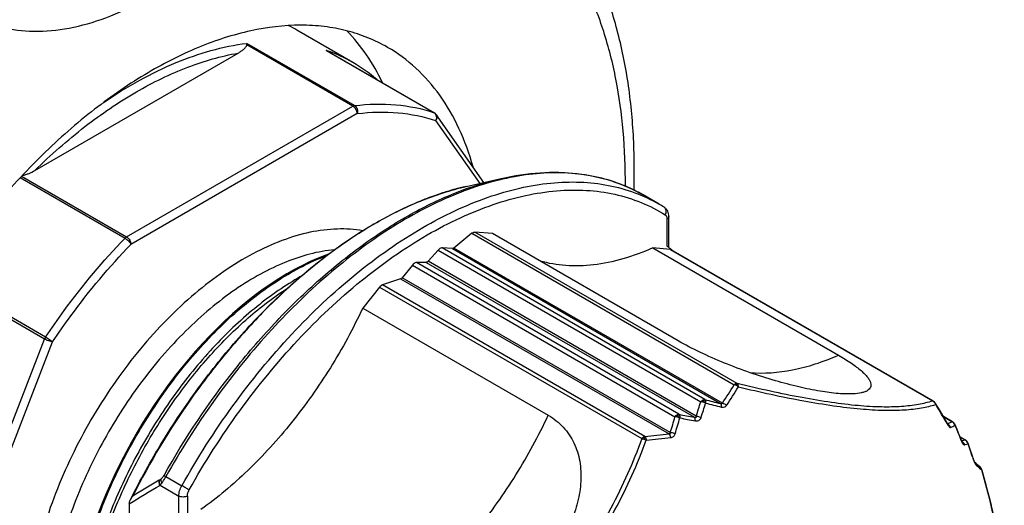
# Model space of a CAD drawing. Header units: millimetres. Extents: x 16 to 3344, y 34 to 2360.
# Tile 75 of 101: x 3224 to 3257, y 1463 to 1478. Entities that reach past the tile are written whole.
import ezdxf

# ---------------------------------------------------------------- set-up
doc = ezdxf.new("R2010")
doc.units = ezdxf.units.MM
doc.header["$LTSCALE"] = 185.02
doc.layers.add('BASE_ASM_PBL23', color=7, linetype='CONTINUOUS')
doc.layers.add('DEFAULT_VBL21', color=7, linetype='CONTINUOUS')

# ---------------------------------------------------------------- blocks, each defined once
blk = doc.blocks.new('BASE_ASM_PBL23', base_point=(3158.589, 1554.02))
at = {"layer": 'BASE_ASM_PBL23', "color": 7}
for p, q in [((3235.182, 1477.064), (3233.343, 1478.125)), ((3235.182, 1475.632), (3231.698, 1477.644)), ((3235.234, 1475.651), (3231.699, 1477.692)), ((3234.307, 1477.459), (3237.843, 1475.418)), ((3234.335, 1477.445), (3237.855, 1475.413)), ((3224.739, 1473.522), (3231.408, 1477.373)), ((3227.753, 1471.343), (3235.182, 1475.632)), ((3235.324, 1475.387), (3227.894, 1471.098)), ((3237.896, 1475.158), (3239.343, 1473.099)), ((3239.482, 1473.13), (3237.918, 1475.354)), ((3224.26, 1473.288), (3227.701, 1471.302)), ((3224.304, 1473.334), (3227.753, 1471.343)), ((3238.903, 1472.999), (3240.051, 1473.259)), ((3245.228, 1472.418), (3244.705, 1472.72)), ((3245.491, 1471.044), (3245.491, 1471.93)), ((3245.55, 1470.994), (3245.55, 1472.011)), ((3239.087, 1471.462), (3238.494, 1470.977)), ((3239.087, 1471.462), (3247.693, 1466.494)), ((3239.767, 1471.449), (3239.187, 1471.501)), ((3247.793, 1466.533), (3239.187, 1471.501)), ((3245.858, 1467.933), (3239.767, 1471.449)), ((3238.444, 1470.958), (3238.108, 1470.983)), ((3246.728, 1466.006), (3238.108, 1470.983)), ((3238.445, 1470.958), (3247.25, 1465.874)), ((3247.311, 1465.887), (3238.494, 1470.977)), ((3245.598, 1470.929), (3245.03, 1470.979)), ((3245.03, 1470.979), (3251.12, 1467.463)), ((3245.55, 1470.994), (3245.554, 1470.99)), ((3245.551, 1470.995), (3245.555, 1470.991)), ((3245.598, 1470.929), (3254.204, 1465.96)), ((3237.977, 1470.912), (3237.65, 1470.542)), ((3237.977, 1470.912), (3246.598, 1465.935)), ((3237.131, 1470.419), (3236.794, 1470.005)), ((3237.131, 1470.419), (3245.752, 1465.442)), ((3237.589, 1470.507), (3237.262, 1470.499)), ((3245.882, 1465.522), (3237.262, 1470.499)), ((3237.589, 1470.507), (3246.389, 1465.426)), ((3246.45, 1465.461), (3237.65, 1470.542)), ((3236.745, 1469.967), (3236.152, 1469.768)), ((3236.745, 1469.967), (3245.562, 1464.877)), ((3245.599, 1464.921), (3236.794, 1470.005)), ((3236.052, 1469.692), (3235.502, 1469.008)), ((3236.052, 1469.692), (3244.659, 1464.723)), ((3244.758, 1464.799), (3236.152, 1469.768)), ((3225.058, 1467.991), (3223.057, 1469.146)), ((3225.092, 1468.057), (3223.093, 1469.211)), ((3235.502, 1469.008), (3241.593, 1465.491)), ((3221.343, 1458.416), (3225.058, 1467.991)), ((3221.607, 1458.324), (3225.322, 1467.898)), ((3246.659, 1465.986), (3246.664, 1465.989)), ((3254.305, 1465.881), (3254.298, 1465.892)), ((3245.816, 1465.5), (3245.821, 1465.503)), ((3254.572, 1465.434), (3254.836, 1465.281)), ((3254.697, 1465.195), (3254.714, 1465.164)), ((3254.719, 1465.183), (3254.707, 1465.201)), ((3255.283, 1464.676), (3255.115, 1464.774)), ((3244.744, 1464.745), (3244.734, 1464.705)), ((3255.117, 1464.769), (3255.263, 1464.684)), ((3255.151, 1464.666), (3255.157, 1464.651)), ((3255.558, 1464.014), (3255.561, 1464.003)), ((3255.629, 1463.916), (3255.586, 1463.952)), ((3229.04, 1463.481), (3229.563, 1463.179)), ((3255.792, 1463.765), (3255.794, 1463.764)), ((3255.823, 1463.702), (3255.822, 1463.703)), ((3228.832, 1463.362), (3228.823, 1463.357)), ((3228.846, 1463.187), (3228.855, 1463.192)), ((3228.855, 1463.192), (3229.465, 1462.84)), ((3229.465, 1461.754), (3229.465, 1462.84)), ((3229.747, 1462.84), (3229.747, 1461.954)), ((3227.838, 1462.552), (3227.838, 1462.239))]:
    blk.add_line(p, q, dxfattribs=at)
for points in [[(3254.262, 1465.931), (3254.261, 1465.932), (3254.258, 1465.934), (3254.256, 1465.936), (3254.253, 1465.938), (3254.25, 1465.94), (3254.248, 1465.942), (3254.245, 1465.944), (3254.241, 1465.946), (3254.238, 1465.948), (3254.235, 1465.95), (3245.627, 1470.919)], [(3234.382, 1470.775), (3234.291, 1470.743), (3234.037, 1470.643), (3233.781, 1470.531), (3233.524, 1470.408), (3233.266, 1470.273), (3233.009, 1470.128), (3232.752, 1469.971), (3232.495, 1469.804), (3232.239, 1469.627), (3231.983, 1469.438), (3231.729, 1469.24), (3231.477, 1469.032), (3231.226, 1468.814), (3230.978, 1468.587), (3230.732, 1468.351), (3230.489, 1468.106), (3230.249, 1467.853), (3230.012, 1467.591), (3229.78, 1467.322), (3229.552, 1467.046), (3229.328, 1466.762), (3229.109, 1466.472), (3228.895, 1466.175), (3228.687, 1465.872), (3228.484, 1465.564), (3228.287, 1465.251), (3228.097, 1464.934), (3227.912, 1464.612), (3227.735, 1464.285), (3227.564, 1463.955), (3227.4, 1463.622), (3227.243, 1463.287), (3227.095, 1462.949), (3226.953, 1462.609), (3226.82, 1462.268)], [(3254.298, 1465.892), (3254.297, 1465.893), (3254.291, 1465.901), (3254.285, 1465.908), (3254.279, 1465.915), (3254.272, 1465.921), (3254.266, 1465.927), (3254.262, 1465.931)], [(3254.707, 1465.201), (3254.59, 1465.403), (3254.453, 1465.635), (3254.305, 1465.881)], [(3254.916, 1465.229), (3254.913, 1465.232), (3254.911, 1465.235), (3254.908, 1465.238), (3254.905, 1465.241), (3254.902, 1465.244), (3254.898, 1465.247), (3254.895, 1465.251), (3254.891, 1465.254), (3254.886, 1465.258), (3254.881, 1465.261), (3254.876, 1465.265), (3254.871, 1465.268), (3254.865, 1465.272), (3254.565, 1465.445)], [(3254.949, 1465.176), (3254.948, 1465.178), (3254.946, 1465.182), (3254.945, 1465.186), (3254.943, 1465.19), (3254.941, 1465.193), (3254.939, 1465.196), (3254.937, 1465.2), (3254.935, 1465.203), (3254.933, 1465.206), (3254.931, 1465.209), (3254.929, 1465.212), (3254.927, 1465.215), (3254.926, 1465.217), (3254.924, 1465.22), (3254.922, 1465.222), (3254.92, 1465.224), (3254.918, 1465.226), (3254.917, 1465.228), (3254.916, 1465.229)], [(3255.161, 1464.66), (3255.083, 1464.851), (3255.011, 1465.027), (3254.949, 1465.176)], [(3255.186, 1464.608), (3255.186, 1464.608), (3255.185, 1464.61), (3255.183, 1464.612), (3255.181, 1464.616), (3255.179, 1464.62), (3255.177, 1464.625), (3255.174, 1464.63), (3255.171, 1464.637), (3255.167, 1464.644), (3255.164, 1464.652), (3255.161, 1464.66)], [(3255.339, 1464.629), (3255.337, 1464.63), (3255.331, 1464.637), (3255.325, 1464.644), (3255.318, 1464.651), (3255.311, 1464.657), (3255.304, 1464.663), (3255.296, 1464.669), (3255.287, 1464.674), (3255.283, 1464.676)], [(3255.372, 1464.569), (3255.371, 1464.572), (3255.369, 1464.578), (3255.366, 1464.584), (3255.364, 1464.59), (3255.361, 1464.595), (3255.358, 1464.601), (3255.355, 1464.606), (3255.352, 1464.611), (3255.349, 1464.615), (3255.346, 1464.62), (3255.342, 1464.624), (3255.339, 1464.628), (3255.339, 1464.629)], [(3255.565, 1464.004), (3255.507, 1464.179), (3255.441, 1464.37), (3255.372, 1464.569)], [(3255.591, 1463.942), (3255.59, 1463.943), (3255.59, 1463.944), (3255.588, 1463.947), (3255.586, 1463.951), (3255.584, 1463.955), (3255.582, 1463.961), (3255.579, 1463.968), (3255.576, 1463.976), (3255.572, 1463.985), (3255.569, 1463.994), (3255.565, 1464.004)], [(3255.763, 1463.798), (3255.696, 1463.857), (3255.629, 1463.916)], [(3255.794, 1463.764), (3255.793, 1463.765), (3255.79, 1463.769), (3255.787, 1463.773), (3255.784, 1463.777), (3255.78, 1463.781), (3255.776, 1463.785), (3255.772, 1463.79), (3255.768, 1463.794), (3255.764, 1463.798)], [(3255.823, 1463.703), (3255.821, 1463.71), (3255.818, 1463.718), (3255.815, 1463.726), (3255.811, 1463.733), (3255.808, 1463.74), (3255.804, 1463.747), (3255.801, 1463.753), (3255.797, 1463.759), (3255.794, 1463.764)], [(3256.563, 1459.803), (3256.555, 1459.905), (3256.522, 1460.268), (3256.479, 1460.642), (3256.425, 1461.028), (3256.359, 1461.427), (3256.28, 1461.842), (3256.188, 1462.276), (3256.082, 1462.73), (3255.96, 1463.207), (3255.823, 1463.702)]]:
    blk.add_lwpolyline(points, dxfattribs=at)
for centre, radius, start, end in [((3230.923, 1473.932), 4.842, 60.0025, 63.822), ((3232.695, 1472.709), 5.017, 70.8941, 71.2544), ((3234.142, 1477.11), 0.386, 60.007, 64.7175), ((3232.734, 1472.817), 4.902, 60.044, 70.9165), ((3232.679, 1472.729), 5.005, 49.0215, 59.9905), ((3237.821, 1475.354), 0.0677, 60.0502, 71.2773), ((3241.017, 1463.851), 9.39, 106.3048, 107.5881), ((3240.94, 1464.113), 9.117, 105.3922, 106.3029), ((3240.874, 1464.352), 8.869, 104.2026, 105.3934), ((3240.797, 1464.66), 8.551, 102.7969, 104.2058), ((3242.083, 1468.163), 5.258, 67.3559, 67.8785), ((3242.095, 1468.19), 5.228, 64.9858, 67.3574), ((3242.108, 1468.218), 5.198, 63.8866, 64.9842), ((3242.115, 1468.233), 5.181, 61.9785, 63.8868), ((3241.483, 1462.535), 10.786, 111.8321, 111.9709), ((3241.368, 1462.827), 10.472, 110.1713, 111.8419), ((3241.275, 1463.081), 10.202, 109.7315, 110.1684), ((3241.175, 1463.361), 9.905, 108.2854, 109.7384), ((3241.094, 1463.607), 9.645, 107.5855, 108.2841), ((3242.121, 1468.244), 5.169, 60.0008, 61.978), ((3242.576, 1467.826), 5.303, 57.8623, 60.0002), ((3245.326, 1472.203), 0.134, 53.2036, 57.86), ((3242.376, 1467.18), 4.963, 50.233, 51.1204), ((3242.355, 1467.155), 4.996, 49.0025, 50.1666), ((3242.338, 1467.136), 5.021, 48.6276, 49.0031), ((3225.376, 1467.867), 0.342, 146.1655, 158.7168), ((3236.948, 1472.849), 12.484, 326.1067, 329.3983), ((3236.993, 1472.91), 12.633, 325.8246, 329.1011), ((3247.048, 1466.8), 0.792, 335.1172, 337.5208), ((3227.962, 1471.49), 19.446, 341.9395, 343.4016), ((3227.945, 1471.609), 19.664, 341.6394, 343.0932), ((3263.933, 1533.154), 69.317, 255.62866, 256.07326), ((3264.135, 1535.151), 71.407, 255.916, 256.35004), ((3254.199, 1465.824), 0.12, 35.5754, 36.6352), ((3254.19, 1465.817), 0.131, 34.6617, 35.5749), ((3227.884, 1449.694), 30.971, 30.0321, 31.4296), ((3226.327, 1470.842), 20.161, 342.9207, 344.4621), ((3257.392, 1525.021), 60.602, 259.05129, 259.53888), ((3226.635, 1470.865), 20.036, 342.6159, 344.1761), ((3257.468, 1526.837), 62.512, 259.34747, 259.82287), ((3253.827, 1467.182), 2.152, 293.9038, 297.9612), ((3254.607, 1465.027), 0.2, 54.2612, 59.4508), ((3253.937, 1467.155), 2.237, 292.6195, 296.8617), ((3220.147, 1450.535), 37.749, 21.9832, 22.7929), ((3242.573, 1491.375), 26.666, 274.7, 276.4347), ((3242.362, 1492.669), 28.098, 274.9966, 276.6554), ((3254.698, 1466.189), 1.608, 286.8884, 290.5957), ((3255.057, 1464.464), 0.2, 48.4949, 53.0428), ((3255.056, 1464.462), 0.202, 48.0715, 48.501), ((3222.852, 1453.08), 34.485, 18.4847, 19.4383), ((3256.27, 1464.225), 0.742, 201.3833, 202.6238), ((3255.449, 1463.83), 0.182, 37.8927, 39.5957), ((3255.638, 1463.658), 0.188, 34.8748, 48.1144), ((3255.638, 1463.658), 0.188, 34.2275, 34.8649), ((3255.637, 1463.657), 0.189, 30.1586, 34.225), ((3255.634, 1463.656), 0.193, 15.9269, 30.102), ((3255.631, 1463.655), 0.195, 11.3318, 15.9258), ((3228.303, 1462.553), 0.465, 176.1423, 180.0316)]:
    blk.add_arc(centre, radius, start, end, dxfattribs=at)
for points, knots in [([(3222.568, 1478.65), (3222.864, 1478.479), (3223.516, 1478.208), (3224.593, 1478.05), (3225.749, 1478.135), (3226.959, 1478.457), (3228.199, 1479.005), (3229.444, 1479.766), (3230.669, 1480.726), (3231.849, 1481.862), (3232.959, 1483.152), (3233.975, 1484.567), (3234.876, 1486.078), (3235.642, 1487.652), (3236.257, 1489.255), (3236.709, 1490.854), (3236.986, 1492.415), (3237.054, 1493.443), (3237.054, 1493.941)], [0, 0, 0, 0, 0.042814, 0.087396, 0.135179, 0.187088, 0.243535, 0.304492, 0.36959, 0.438199, 0.509497, 0.582533, 0.656276, 0.729665, 0.801653, 0.871257, 0.937606, 1, 1, 1, 1]), ([(3244.408, 1472.88), (3244.427, 1473.522), (3244.41, 1474.779), (3244.211, 1476.609), (3243.836, 1478.322), (3243.286, 1479.901), (3242.56, 1481.328), (3241.662, 1482.585), (3240.598, 1483.65), (3239.786, 1484.221), (3239.361, 1484.466)], [0, 0, 0, 0, 0.145375, 0.283898, 0.415683, 0.541169, 0.661136, 0.776675, 0.889128, 1, 1, 1, 1]), ([(3244.124, 1473.009), (3244.128, 1473.612), (3244.083, 1474.788), (3243.85, 1476.488), (3243.454, 1478.059), (3242.898, 1479.485), (3242.188, 1480.749), (3241.328, 1481.838), (3240.328, 1482.737), (3239.574, 1483.203), (3239.184, 1483.398)], [0, 0, 0, 0, 0.149508, 0.290875, 0.424152, 0.549772, 0.668612, 0.782015, 0.891767, 1, 1, 1, 1]), ([(3236.318, 1477.562), (3236.11, 1477.682), (3235.673, 1477.895), (3234.973, 1478.123), (3234.232, 1478.26), (3233.175, 1478.319), (3231.764, 1478.147), (3230.037, 1477.583), (3228.278, 1476.677), (3226.53, 1475.452), (3224.835, 1473.94), (3223.788, 1472.787), (3223.282, 1472.172)], [0, 0, 0, 0, 0.04748, 0.095567, 0.144829, 0.195769, 0.304076, 0.422818, 0.55268, 0.693182, 0.842957, 1, 1, 1, 1]), ([(3236.155, 1476.396), (3236.002, 1476.716), (3235.658, 1477.321), (3235.219, 1477.861), (3234.983, 1478.103)], [0, 0, 0, 0, 0.512111, 1, 1, 1, 1]), ([(3226.982, 1475.746), (3227.37, 1476.012), (3228.148, 1476.494), (3229.69, 1477.243), (3230.904, 1477.596), (3231.699, 1477.692)], [0, 0, 0, 0, 0.274354, 0.532746, 1, 1, 1, 1]), ([(3231.408, 1477.373), (3231.441, 1477.391), (3231.503, 1477.43), (3231.588, 1477.493), (3231.65, 1477.551), (3231.686, 1477.602), (3231.697, 1477.63), (3231.698, 1477.644)], [0, 0, 0, 0, 0.276536, 0.539896, 0.784778, 0.897127, 1, 1, 1, 1]), ([(3231.698, 1477.644), (3231.699, 1477.649), (3231.7, 1477.665), (3231.7, 1477.681), (3231.699, 1477.692)], [0, 0, 0, 0, 0.297088, 1, 1, 1, 1]), ([(3239.123, 1473.643), (3239.001, 1474.075), (3238.706, 1474.893), (3238.076, 1475.995), (3237.283, 1476.903), (3236.65, 1477.37), (3236.318, 1477.562)], [0, 0, 0, 0, 0.272312, 0.526436, 0.766904, 1, 1, 1, 1]), ([(3224.739, 1473.522), (3225.258, 1474.032), (3226.318, 1474.965), (3228.002, 1476.114), (3229.692, 1476.94), (3230.848, 1477.275), (3231.408, 1477.373)], [0, 0, 0, 0, 0.27972, 0.541048, 0.781365, 1, 1, 1, 1]), ([(3235.182, 1475.632), (3235.187, 1475.635), (3235.203, 1475.644), (3235.221, 1475.649), (3235.234, 1475.651)], [0, 0, 0, 0, 0.270607, 1, 1, 1, 1]), ([(3235.324, 1475.387), (3235.324, 1475.411), (3235.315, 1475.46), (3235.285, 1475.528), (3235.24, 1475.589), (3235.202, 1475.621), (3235.182, 1475.632)], [0, 0, 0, 0, 0.237219, 0.500001, 0.762782, 1, 1, 1, 1]), ([(3235.234, 1475.651), (3235.684, 1475.706), (3236.569, 1475.73), (3237.44, 1475.555), (3237.843, 1475.418)], [0, 0, 0, 0, 0.516074, 1, 1, 1, 1]), ([(3235.234, 1475.651), (3235.275, 1475.628), (3235.335, 1475.54), (3235.338, 1475.436), (3235.324, 1475.387)], [0, 0, 0, 0, 0.477864, 1, 1, 1, 1]), ([(3235.324, 1475.387), (3235.768, 1475.441), (3236.641, 1475.466), (3237.499, 1475.292), (3237.896, 1475.158)], [0, 0, 0, 0, 0.516073, 1, 1, 1, 1]), ([(3237.843, 1475.418), (3237.861, 1475.407), (3237.895, 1475.374), (3237.921, 1475.307), (3237.923, 1475.231), (3237.908, 1475.181), (3237.896, 1475.158)], [0, 0, 0, 0, 0.225464, 0.469047, 0.730505, 1, 1, 1, 1]), ([(3237.918, 1475.354), (3237.928, 1475.341), (3237.941, 1475.31), (3237.944, 1475.239), (3237.919, 1475.187), (3237.896, 1475.158)], [0, 0, 0, 0, 0.229447, 0.470465, 1, 1, 1, 1]), ([(3224.329, 1473.36), (3224.368, 1473.367), (3224.443, 1473.386), (3224.581, 1473.438), (3224.678, 1473.487), (3224.739, 1473.522)], [0, 0, 0, 0, 0.267462, 0.521443, 1, 1, 1, 1]), ([(3228.979, 1463.517), (3229.668, 1464.746), (3230.838, 1466.497), (3232.641, 1468.583), (3234.061, 1469.96), (3235.535, 1471.14), (3237.034, 1472.1), (3238.532, 1472.821), (3239.552, 1473.146), (3240.051, 1473.259)], [0, 0, 0, 0, 0.279344, 0.415184, 0.54624, 0.671134, 0.788776, 0.898462, 1, 1, 1, 1]), ([(3244.063, 1473.034), (3243.798, 1473.142), (3243.24, 1473.317), (3242.357, 1473.449), (3241.428, 1473.454), (3240.102, 1473.286), (3238.368, 1472.738), (3236.305, 1471.629), (3234.269, 1470.093), (3232.329, 1468.181), (3230.551, 1465.962), (3229.516, 1464.33), (3229.04, 1463.481)], [0, 0, 0, 0, 0.044864, 0.091108, 0.139347, 0.190059, 0.299921, 0.421921, 0.555318, 0.698115, 0.847464, 1, 1, 1, 1]), ([(3240.051, 1473.259), (3240.47, 1473.355), (3241.299, 1473.482), (3242.527, 1473.461), (3243.676, 1473.219), (3244.379, 1472.908), (3244.705, 1472.72)], [0, 0, 0, 0, 0.269271, 0.52269, 0.764447, 1, 1, 1, 1]), ([(3227.882, 1462.725), (3228.201, 1463.368), (3228.895, 1464.625), (3230.083, 1466.402), (3231.399, 1468.039), (3232.813, 1469.5), (3234.295, 1470.755), (3235.816, 1471.776), (3237.345, 1472.541), (3238.39, 1472.882), (3238.903, 1472.999)], [0, 0, 0, 0, 0.138944, 0.277341, 0.413213, 0.544701, 0.670172, 0.78833, 0.898345, 1, 1, 1, 1]), ([(3229.806, 1463.044), (3230.308, 1463.938), (3231.402, 1465.649), (3233.292, 1467.956), (3235.354, 1469.907), (3237.193, 1471.203), (3238.681, 1471.98), (3239.76, 1472.416), (3240.819, 1472.716), (3241.847, 1472.876), (3242.834, 1472.894), (3243.77, 1472.768), (3244.644, 1472.498), (3245.181, 1472.223), (3245.432, 1472.065)], [0, 0, 0, 0, 0.155288, 0.306858, 0.450857, 0.584128, 0.646115, 0.704795, 0.760189, 0.812472, 0.861987, 0.909257, 0.954983, 1, 1, 1, 1]), ([(3237.478, 1471.651), (3238.158, 1472.043), (3239.203, 1472.541), (3240.635, 1472.958), (3241.652, 1473.129), (3242.63, 1473.163), (3243.561, 1473.059), (3244.434, 1472.818), (3244.974, 1472.565), (3245.228, 1472.418)], [0, 0, 0, 0, 0.28927, 0.422536, 0.548496, 0.667893, 0.781867, 0.891952, 1, 1, 1, 1]), ([(3237.448, 1472.538), (3236.994, 1472.355), (3236.08, 1471.912), (3234.754, 1471.073), (3233.449, 1470.049), (3232.184, 1468.859), (3230.981, 1467.521), (3229.479, 1465.56), (3228.514, 1463.952), (3227.952, 1462.835)], [0, 0, 0, 0, 0.106117, 0.219451, 0.339419, 0.465119, 0.595414, 0.728989, 1, 1, 1, 1]), ([(3245.55, 1472.011), (3245.55, 1472.071), (3245.533, 1472.161), (3245.468, 1472.261), (3245.422, 1472.301), (3245.397, 1472.316)], [0, 0, 0, 0, 0.500157, 0.749682, 1, 1, 1, 1]), ([(3245.432, 1472.065), (3245.445, 1472.086), (3245.463, 1472.131), (3245.468, 1472.201), (3245.45, 1472.265), (3245.422, 1472.298), (3245.406, 1472.31)], [0, 0, 0, 0, 0.271763, 0.531386, 0.773042, 1, 1, 1, 1]), ([(3245.432, 1472.065), (3245.452, 1472.053), (3245.485, 1472.01), (3245.491, 1471.958), (3245.491, 1471.93)], [0, 0, 0, 0, 0.449957, 1, 1, 1, 1]), ([(3245.55, 1472.011), (3245.55, 1471.996), (3245.536, 1471.961), (3245.508, 1471.939), (3245.491, 1471.93)], [0, 0, 0, 0, 0.449248, 1, 1, 1, 1]), ([(3235.505, 1471.544), (3235.23, 1471.592), (3234.648, 1471.628), (3233.75, 1471.513), (3232.818, 1471.234), (3231.866, 1470.798), (3230.911, 1470.212), (3229.969, 1469.488), (3229.057, 1468.638), (3227.888, 1467.343), (3226.607, 1465.516), (3225.615, 1463.513), (3225.03, 1461.856), (3224.712, 1460.633), (3224.516, 1459.442), (3224.468, 1458.657), (3224.467, 1458.276)], [0, 0, 0, 0, 0.044303, 0.091758, 0.142991, 0.198258, 0.257504, 0.320427, 0.386533, 0.455182, 0.596952, 0.739261, 0.808565, 0.875552, 0.939546, 1, 1, 1, 1]), ([(3229.563, 1463.179), (3230.071, 1464.085), (3231.179, 1465.818), (3233.094, 1468.156), (3235.183, 1470.132), (3236.706, 1471.205), (3237.478, 1471.651)], [0, 0, 0, 0, 0.265845, 0.525326, 0.771848, 1, 1, 1, 1]), ([(3225.092, 1468.057), (3225.289, 1468.351), (3226.086, 1469.488), (3226.981, 1470.558), (3227.701, 1471.302)], [0, 0, 0, 0, 0.25451, 1, 1, 1, 1]), ([(3227.701, 1471.302), (3227.705, 1471.306), (3227.721, 1471.321), (3227.739, 1471.335), (3227.753, 1471.343)], [0, 0, 0, 0, 0.263592, 1, 1, 1, 1]), ([(3227.701, 1471.302), (3227.721, 1471.29), (3227.762, 1471.261), (3227.816, 1471.21), (3227.862, 1471.156), (3227.886, 1471.117), (3227.894, 1471.098)], [0, 0, 0, 0, 0.249189, 0.523226, 0.784996, 1, 1, 1, 1]), ([(3227.753, 1471.343), (3227.773, 1471.331), (3227.811, 1471.299), (3227.855, 1471.239), (3227.885, 1471.17), (3227.894, 1471.121), (3227.894, 1471.098)], [0, 0, 0, 0, 0.237182, 0.499953, 0.76276, 1, 1, 1, 1]), ([(3239.087, 1471.462), (3239.095, 1471.469), (3239.124, 1471.49), (3239.161, 1471.504), (3239.187, 1471.501)], [0, 0, 0, 0, 0.289725, 1, 1, 1, 1]), ([(3234.579, 1470.923), (3234.031, 1470.871), (3233.19, 1470.639), (3232.123, 1470.128), (3231.292, 1469.612), (3230.471, 1468.985), (3229.39, 1467.999), (3228.146, 1466.551), (3226.899, 1464.591), (3225.943, 1462.492), (3225.335, 1460.375), (3225.176, 1458.955), (3225.174, 1458.276)], [0, 0, 0, 0, 0.097947, 0.152393, 0.210375, 0.271637, 0.335777, 0.470465, 0.60961, 0.747696, 0.87934, 1, 1, 1, 1]), ([(3225.322, 1467.898), (3225.516, 1468.188), (3226.302, 1469.309), (3227.184, 1470.364), (3227.894, 1471.098)], [0, 0, 0, 0, 0.25451, 1, 1, 1, 1]), ([(3238.038, 1470.964), (3238.033, 1470.96), (3238.01, 1470.946), (3237.991, 1470.928), (3237.977, 1470.912)], [0, 0, 0, 0, 0.23418, 1, 1, 1, 1]), ([(3238.108, 1470.983), (3238.102, 1470.983), (3238.078, 1470.982), (3238.055, 1470.973), (3238.038, 1470.964)], [0, 0, 0, 0, 0.224918, 1, 1, 1, 1]), ([(3238.48, 1470.967), (3238.477, 1470.965), (3238.466, 1470.96), (3238.453, 1470.957), (3238.444, 1470.958)], [0, 0, 0, 0, 0.279886, 1, 1, 1, 1]), ([(3245.03, 1470.979), (3244.708, 1470.838), (3244.069, 1470.602), (3243.104, 1470.402), (3242.184, 1470.373), (3241.597, 1470.472), (3241.322, 1470.551)], [0, 0, 0, 0, 0.277472, 0.534809, 0.77427, 1, 1, 1, 1]), ([(3245.627, 1470.919), (3245.621, 1470.923), (3245.611, 1470.927), (3245.601, 1470.928), (3245.598, 1470.929)], [0, 0, 0, 0, 0.742249, 1, 1, 1, 1]), ([(3225.897, 1457.294), (3225.889, 1457.953), (3226.005, 1459.325), (3226.504, 1461.386), (3227.312, 1463.45), (3228.389, 1465.425), (3229.683, 1467.218), (3231.133, 1468.75), (3232.67, 1469.949), (3233.774, 1470.526), (3234.321, 1470.73)], [0, 0, 0, 0, 0.118647, 0.246351, 0.380656, 0.516499, 0.650385, 0.777652, 0.894932, 1, 1, 1, 1]), ([(3237.2, 1470.48), (3237.194, 1470.476), (3237.168, 1470.459), (3237.146, 1470.437), (3237.131, 1470.419)], [0, 0, 0, 0, 0.232721, 1, 1, 1, 1]), ([(3237.262, 1470.499), (3237.257, 1470.499), (3237.235, 1470.497), (3237.215, 1470.488), (3237.2, 1470.48)], [0, 0, 0, 0, 0.227615, 1, 1, 1, 1]), ([(3237.619, 1470.516), (3237.617, 1470.515), (3237.607, 1470.51), (3237.597, 1470.507), (3237.589, 1470.507)], [0, 0, 0, 0, 0.275048, 1, 1, 1, 1]), ([(3237.65, 1470.542), (3237.648, 1470.539), (3237.638, 1470.53), (3237.628, 1470.521), (3237.619, 1470.516)], [0, 0, 0, 0, 0.265097, 1, 1, 1, 1]), ([(3233.464, 1470.038), (3232.962, 1469.755), (3231.969, 1469.065), (3230.604, 1467.783), (3229.344, 1466.254), (3228.238, 1464.536), (3227.331, 1462.695), (3226.659, 1460.801), (3226.251, 1458.927), (3226.162, 1457.685), (3226.173, 1457.087)], [0, 0, 0, 0, 0.111867, 0.233267, 0.362361, 0.495217, 0.628843, 0.759697, 0.884035, 1, 1, 1, 1]), ([(3236.745, 1469.967), (3236.749, 1469.969), (3236.768, 1469.978), (3236.784, 1469.992), (3236.794, 1470.005)], [0, 0, 0, 0, 0.221956, 1, 1, 1, 1]), ([(3226.279, 1457.634), (3226.299, 1458.191), (3226.429, 1459.337), (3226.849, 1461.057), (3227.488, 1462.785), (3228.322, 1464.465), (3229.324, 1466.041), (3230.46, 1467.464), (3231.69, 1468.687), (3232.584, 1469.37), (3233.038, 1469.663)], [0, 0, 0, 0, 0.117226, 0.241931, 0.371796, 0.504078, 0.635838, 0.764148, 0.886298, 1, 1, 1, 1]), ([(3236.123, 1469.754), (3236.117, 1469.751), (3236.09, 1469.733), (3236.067, 1469.711), (3236.052, 1469.692)], [0, 0, 0, 0, 0.23252, 1, 1, 1, 1]), ([(3236.152, 1469.768), (3236.15, 1469.767), (3236.14, 1469.763), (3236.13, 1469.758), (3236.123, 1469.754)], [0, 0, 0, 0, 0.239598, 1, 1, 1, 1]), ([(3235.502, 1469.008), (3235.188, 1468.336), (3234.48, 1467.034), (3233.215, 1465.243), (3231.792, 1463.675), (3230.734, 1462.785), (3230.191, 1462.4)], [0, 0, 0, 0, 0.259848, 0.517676, 0.766465, 1, 1, 1, 1]), ([(3225.092, 1468.057), (3225.136, 1468.032), (3225.198, 1467.992), (3225.273, 1467.937), (3225.308, 1467.911), (3225.322, 1467.898)], [0, 0, 0, 0, 0.534376, 0.795823, 1, 1, 1, 1]), ([(3225.322, 1467.898), (3225.302, 1467.9), (3225.259, 1467.909), (3225.17, 1467.936), (3225.101, 1467.966), (3225.058, 1467.991)], [0, 0, 0, 0, 0.208414, 0.470072, 1, 1, 1, 1]), ([(3251.603, 1466.192), (3251.528, 1466.188), (3251.366, 1466.187), (3251.003, 1466.207), (3250.483, 1466.278), (3249.792, 1466.42), (3249.025, 1466.623), (3248.208, 1466.884), (3247.379, 1467.195), (3246.589, 1467.542), (3246.089, 1467.799), (3245.858, 1467.933)], [0, 0, 0, 0, 0.037472, 0.080088, 0.179793, 0.297072, 0.429344, 0.572858, 0.721786, 0.867661, 1, 1, 1, 1]), ([(3248.205, 1466.891), (3248.674, 1466.852), (3249.411, 1466.909), (3250.378, 1467.164), (3250.872, 1467.354), (3251.12, 1467.463)], [0, 0, 0, 0, 0.471293, 0.72805, 1, 1, 1, 1]), ([(3251.12, 1467.463), (3251.264, 1467.38), (3251.466, 1467.256), (3251.71, 1467.08), (3251.857, 1466.961), (3251.977, 1466.849), (3252.07, 1466.745), (3252.136, 1466.648), (3252.176, 1466.559), (3252.188, 1466.477), (3252.172, 1466.404), (3252.129, 1466.342), (3252.063, 1466.292), (3251.976, 1466.252), (3251.822, 1466.21), (3251.694, 1466.196), (3251.603, 1466.192)], [0, 0, 0, 0, 0.226602, 0.324274, 0.41066, 0.485527, 0.54902, 0.601756, 0.644995, 0.680949, 0.713074, 0.745624, 0.782265, 0.825246, 0.875658, 1, 1, 1, 1]), ([(3247.745, 1466.524), (3247.74, 1466.523), (3247.722, 1466.515), (3247.705, 1466.503), (3247.693, 1466.494)], [0, 0, 0, 0, 0.233696, 1, 1, 1, 1]), ([(3247.767, 1466.467), (3247.761, 1466.47), (3247.737, 1466.481), (3247.712, 1466.489), (3247.693, 1466.494)], [0, 0, 0, 0, 0.256999, 1, 1, 1, 1]), ([(3247.745, 1466.524), (3247.749, 1466.526), (3247.764, 1466.531), (3247.781, 1466.534), (3247.793, 1466.533)], [0, 0, 0, 0, 0.270907, 1, 1, 1, 1]), ([(3247.745, 1466.524), (3247.748, 1466.523), (3247.76, 1466.515), (3247.772, 1466.505), (3247.78, 1466.498)], [0, 0, 0, 0, 0.240551, 1, 1, 1, 1]), ([(3247.833, 1466.423), (3247.828, 1466.427), (3247.807, 1466.444), (3247.785, 1466.458), (3247.767, 1466.467)], [0, 0, 0, 0, 0.246991, 1, 1, 1, 1]), ([(3247.78, 1466.498), (3247.784, 1466.497), (3247.798, 1466.495), (3247.813, 1466.492), (3247.823, 1466.489)], [0, 0, 0, 0, 0.256451, 1, 1, 1, 1]), ([(3247.823, 1466.488), (3247.821, 1466.493), (3247.814, 1466.509), (3247.803, 1466.524), (3247.793, 1466.533)], [0, 0, 0, 0, 0.271303, 1, 1, 1, 1]), ([(3254.204, 1465.96), (3254.055, 1465.911), (3253.72, 1465.83), (3253.159, 1465.765), (3252.495, 1465.754), (3251.725, 1465.801), (3250.855, 1465.906), (3249.897, 1466.068), (3248.865, 1466.279), (3248.157, 1466.444), (3247.793, 1466.533)], [0, 0, 0, 0, 0.072589, 0.158515, 0.260171, 0.378757, 0.514053, 0.664426, 0.827274, 1, 1, 1, 1]), ([(3247.833, 1466.423), (3247.833, 1466.429), (3247.833, 1466.451), (3247.828, 1466.473), (3247.823, 1466.488)], [0, 0, 0, 0, 0.269204, 1, 1, 1, 1]), ([(3247.833, 1466.423), (3248.546, 1466.253), (3249.583, 1466.025), (3250.923, 1465.803), (3251.802, 1465.697), (3252.58, 1465.649), (3253.252, 1465.657), (3253.82, 1465.719), (3254.159, 1465.797), (3254.311, 1465.844)], [0, 0, 0, 0, 0.334839, 0.485185, 0.620615, 0.739428, 0.841324, 0.927387, 1, 1, 1, 1]), ([(3246.659, 1465.986), (3246.654, 1465.983), (3246.631, 1465.969), (3246.611, 1465.95), (3246.598, 1465.935)], [0, 0, 0, 0, 0.234154, 1, 1, 1, 1]), ([(3246.68, 1465.922), (3246.673, 1465.923), (3246.646, 1465.93), (3246.619, 1465.934), (3246.598, 1465.935)], [0, 0, 0, 0, 0.256987, 1, 1, 1, 1]), ([(3246.728, 1466.006), (3246.723, 1466.006), (3246.701, 1466.005), (3246.679, 1465.997), (3246.664, 1465.989)], [0, 0, 0, 0, 0.226627, 1, 1, 1, 1]), ([(3246.664, 1465.989), (3246.667, 1465.987), (3246.68, 1465.979), (3246.692, 1465.97), (3246.7, 1465.962)], [0, 0, 0, 0, 0.2646, 1, 1, 1, 1]), ([(3246.68, 1465.922), (3246.682, 1465.925), (3246.689, 1465.939), (3246.695, 1465.953), (3246.7, 1465.962)], [0, 0, 0, 0, 0.272473, 1, 1, 1, 1]), ([(3246.759, 1465.89), (3246.753, 1465.894), (3246.728, 1465.906), (3246.701, 1465.916), (3246.68, 1465.922)], [0, 0, 0, 0, 0.243586, 1, 1, 1, 1]), ([(3246.7, 1465.962), (3246.705, 1465.963), (3246.722, 1465.963), (3246.74, 1465.962), (3246.752, 1465.96)], [0, 0, 0, 0, 0.259729, 1, 1, 1, 1]), ([(3246.728, 1466.006), (3246.731, 1466.003), (3246.743, 1465.99), (3246.749, 1465.973), (3246.752, 1465.96)], [0, 0, 0, 0, 0.218445, 1, 1, 1, 1]), ([(3246.752, 1465.96), (3246.754, 1465.955), (3246.759, 1465.932), (3246.76, 1465.909), (3246.759, 1465.89)], [0, 0, 0, 0, 0.226881, 1, 1, 1, 1]), ([(3247.311, 1465.887), (3247.311, 1465.882), (3247.308, 1465.871), (3247.29, 1465.864), (3247.27, 1465.867), (3247.257, 1465.871), (3247.25, 1465.874)], [0, 0, 0, 0, 0.196576, 0.425844, 0.705111, 1, 1, 1, 1]), ([(3247.284, 1465.761), (3247.284, 1465.784), (3247.281, 1465.824), (3247.263, 1465.863), (3247.25, 1465.874)], [0, 0, 0, 0, 0.573991, 1, 1, 1, 1]), ([(3247.284, 1465.761), (3247.314, 1465.753), (3247.362, 1465.752), (3247.417, 1465.78), (3247.437, 1465.801), (3247.445, 1465.814)], [0, 0, 0, 0, 0.513128, 0.755783, 1, 1, 1, 1]), ([(3247.311, 1465.887), (3247.323, 1465.884), (3247.371, 1465.868), (3247.416, 1465.84), (3247.445, 1465.814)], [0, 0, 0, 0, 0.240826, 1, 1, 1, 1]), ([(3254.204, 1465.96), (3254.222, 1465.951), (3254.244, 1465.936), (3254.263, 1465.917), (3254.268, 1465.912)], [0, 0, 0, 0, 0.746162, 1, 1, 1, 1]), ([(3254.276, 1465.917), (3254.275, 1465.917), (3254.273, 1465.916), (3254.27, 1465.914), (3254.268, 1465.913)], [0, 0, 0, 0, 0.132103, 1, 1, 1, 1]), ([(3254.305, 1465.881), (3254.306, 1465.878), (3254.312, 1465.867), (3254.312, 1465.854), (3254.311, 1465.844)], [0, 0, 0, 0, 0.237708, 1, 1, 1, 1]), ([(3236.281, 1458.883), (3236.825, 1459.269), (3237.883, 1460.159), (3239.306, 1461.727), (3240.571, 1463.518), (3241.278, 1464.82), (3241.593, 1465.491)], [0, 0, 0, 0, 0.233535, 0.482324, 0.740152, 1, 1, 1, 1]), ([(3241.593, 1465.491), (3241.775, 1465.386), (3242.109, 1465.122), (3242.463, 1464.592), (3242.653, 1463.976), (3242.684, 1463.311), (3242.574, 1462.629), (3242.339, 1461.95), (3241.994, 1461.291), (3241.553, 1460.668), (3241.029, 1460.094), (3240.234, 1459.414), (3239.317, 1458.891), (3238.333, 1458.602), (3237.599, 1458.527), (3236.9, 1458.606), (3236.472, 1458.773), (3236.281, 1458.883)], [0, 0, 0, 0, 0.055139, 0.109461, 0.164754, 0.222221, 0.282319, 0.344983, 0.40988, 0.47657, 0.54457, 0.613345, 0.750246, 0.817032, 0.88132, 0.94235, 1, 1, 1, 1]), ([(3245.816, 1465.5), (3245.811, 1465.496), (3245.787, 1465.48), (3245.766, 1465.459), (3245.752, 1465.442)], [0, 0, 0, 0, 0.234271, 1, 1, 1, 1]), ([(3245.833, 1465.429), (3245.826, 1465.431), (3245.799, 1465.437), (3245.772, 1465.441), (3245.752, 1465.442)], [0, 0, 0, 0, 0.258115, 1, 1, 1, 1]), ([(3245.816, 1465.5), (3245.82, 1465.498), (3245.833, 1465.49), (3245.845, 1465.48), (3245.853, 1465.473)], [0, 0, 0, 0, 0.263637, 1, 1, 1, 1]), ([(3245.882, 1465.522), (3245.877, 1465.522), (3245.856, 1465.52), (3245.835, 1465.511), (3245.821, 1465.503)], [0, 0, 0, 0, 0.22774, 1, 1, 1, 1]), ([(3245.833, 1465.429), (3245.835, 1465.433), (3245.841, 1465.448), (3245.848, 1465.463), (3245.853, 1465.473)], [0, 0, 0, 0, 0.269838, 1, 1, 1, 1]), ([(3245.913, 1465.402), (3245.906, 1465.405), (3245.881, 1465.416), (3245.854, 1465.424), (3245.833, 1465.429)], [0, 0, 0, 0, 0.244053, 1, 1, 1, 1]), ([(3245.853, 1465.473), (3245.857, 1465.474), (3245.875, 1465.475), (3245.892, 1465.475), (3245.905, 1465.474)], [0, 0, 0, 0, 0.259262, 1, 1, 1, 1]), ([(3245.882, 1465.522), (3245.885, 1465.519), (3245.896, 1465.505), (3245.902, 1465.488), (3245.905, 1465.474)], [0, 0, 0, 0, 0.21552, 1, 1, 1, 1]), ([(3245.905, 1465.474), (3245.907, 1465.469), (3245.912, 1465.445), (3245.913, 1465.42), (3245.913, 1465.402)], [0, 0, 0, 0, 0.227818, 1, 1, 1, 1]), ([(3246.45, 1465.461), (3246.452, 1465.455), (3246.454, 1465.444), (3246.45, 1465.43), (3246.442, 1465.421), (3246.43, 1465.418), (3246.412, 1465.419), (3246.398, 1465.423), (3246.389, 1465.426)], [0, 0, 0, 0, 0.221211, 0.326823, 0.43562, 0.563915, 0.706333, 1, 1, 1, 1]), ([(3246.423, 1465.308), (3246.422, 1465.332), (3246.418, 1465.373), (3246.401, 1465.413), (3246.389, 1465.426)], [0, 0, 0, 0, 0.574875, 1, 1, 1, 1]), ([(3246.45, 1465.461), (3246.463, 1465.461), (3246.518, 1465.454), (3246.571, 1465.435), (3246.608, 1465.415)], [0, 0, 0, 0, 0.242951, 1, 1, 1, 1]), ([(3246.423, 1465.308), (3246.433, 1465.306), (3246.472, 1465.301), (3246.514, 1465.309), (3246.538, 1465.324)], [0, 0, 0, 0, 0.26253, 1, 1, 1, 1]), ([(3246.538, 1465.324), (3246.555, 1465.333), (3246.585, 1465.361), (3246.602, 1465.396), (3246.608, 1465.415)], [0, 0, 0, 0, 0.490538, 1, 1, 1, 1]), ([(3254.714, 1465.164), (3254.715, 1465.168), (3254.715, 1465.18), (3254.712, 1465.193), (3254.707, 1465.201)], [0, 0, 0, 0, 0.266861, 1, 1, 1, 1]), ([(3254.714, 1465.164), (3254.722, 1465.152), (3254.736, 1465.129), (3254.759, 1465.101), (3254.786, 1465.084), (3254.798, 1465.09)], [0, 0, 0, 0, 0.37525, 0.6689, 1, 1, 1, 1]), ([(3254.798, 1465.09), (3254.794, 1465.1), (3254.777, 1465.138), (3254.749, 1465.171), (3254.723, 1465.189)], [0, 0, 0, 0, 0.252289, 1, 1, 1, 1]), ([(3254.905, 1465.232), (3254.906, 1465.232), (3254.91, 1465.233), (3254.914, 1465.231), (3254.916, 1465.229)], [0, 0, 0, 0, 0.328257, 1, 1, 1, 1]), ([(3254.949, 1465.176), (3254.949, 1465.175), (3254.951, 1465.169), (3254.95, 1465.163), (3254.948, 1465.159)], [0, 0, 0, 0, 0.226963, 1, 1, 1, 1]), ([(3244.729, 1464.786), (3244.732, 1464.787), (3244.741, 1464.792), (3244.751, 1464.796), (3244.758, 1464.799)], [0, 0, 0, 0, 0.260969, 1, 1, 1, 1]), ([(3244.758, 1464.799), (3244.761, 1464.796), (3244.774, 1464.78), (3244.783, 1464.762), (3244.789, 1464.748)], [0, 0, 0, 0, 0.223427, 1, 1, 1, 1]), ([(3245.619, 1464.76), (3245.613, 1464.783), (3245.599, 1464.825), (3245.576, 1464.863), (3245.562, 1464.877)], [0, 0, 0, 0, 0.550496, 1, 1, 1, 1]), ([(3245.585, 1464.879), (3245.589, 1464.88), (3245.597, 1464.885), (3245.602, 1464.897), (3245.602, 1464.909), (3245.6, 1464.917), (3245.599, 1464.921)], [0, 0, 0, 0, 0.266492, 0.508599, 0.750842, 1, 1, 1, 1]), ([(3245.757, 1464.879), (3245.719, 1464.897), (3245.667, 1464.914), (3245.612, 1464.92), (3245.599, 1464.921)], [0, 0, 0, 0, 0.759184, 1, 1, 1, 1]), ([(3245.619, 1464.76), (3245.65, 1464.763), (3245.713, 1464.79), (3245.748, 1464.848), (3245.757, 1464.879)], [0, 0, 0, 0, 0.49608, 1, 1, 1, 1]), ([(3244.659, 1464.723), (3244.378, 1463.941), (3243.871, 1462.782), (3242.998, 1461.329), (3242.228, 1460.277), (3241.353, 1459.286), (3240.064, 1458.055), (3238.99, 1457.245), (3238.247, 1456.747)], [0, 0, 0, 0, 0.239267, 0.362278, 0.487372, 0.614228, 0.742345, 1, 1, 1, 1]), ([(3238.332, 1456.619), (3239.08, 1457.125), (3240.16, 1457.947), (3241.459, 1459.192), (3242.342, 1460.195), (3243.122, 1461.258), (3244.006, 1462.722), (3244.524, 1463.889), (3244.81, 1464.677)], [0, 0, 0, 0, 0.257438, 0.385656, 0.512678, 0.637932, 0.761023, 1, 1, 1, 1]), ([(3244.659, 1464.723), (3244.662, 1464.728), (3244.677, 1464.745), (3244.694, 1464.76), (3244.707, 1464.771)], [0, 0, 0, 0, 0.259465, 1, 1, 1, 1]), ([(3244.659, 1464.723), (3244.665, 1464.722), (3244.69, 1464.717), (3244.715, 1464.71), (3244.734, 1464.705)], [0, 0, 0, 0, 0.237337, 1, 1, 1, 1]), ([(3244.707, 1464.771), (3244.71, 1464.769), (3244.723, 1464.761), (3244.735, 1464.752), (3244.744, 1464.745)], [0, 0, 0, 0, 0.236857, 1, 1, 1, 1]), ([(3244.734, 1464.705), (3244.753, 1464.699), (3244.779, 1464.69), (3244.804, 1464.68), (3244.81, 1464.677)], [0, 0, 0, 0, 0.754402, 1, 1, 1, 1]), ([(3244.744, 1464.745), (3244.748, 1464.745), (3244.763, 1464.747), (3244.778, 1464.748), (3244.789, 1464.748)], [0, 0, 0, 0, 0.255759, 1, 1, 1, 1]), ([(3244.789, 1464.748), (3244.791, 1464.743), (3244.8, 1464.72), (3244.806, 1464.696), (3244.81, 1464.677)], [0, 0, 0, 0, 0.235455, 1, 1, 1, 1]), ([(3255.157, 1464.651), (3255.157, 1464.653), (3255.159, 1464.658), (3255.159, 1464.664), (3255.157, 1464.668)], [0, 0, 0, 0, 0.279236, 1, 1, 1, 1]), ([(3255.172, 1464.615), (3255.171, 1464.618), (3255.166, 1464.63), (3255.161, 1464.642), (3255.157, 1464.651)], [0, 0, 0, 0, 0.242923, 1, 1, 1, 1]), ([(3255.25, 1464.519), (3255.245, 1464.518), (3255.235, 1464.521), (3255.225, 1464.53), (3255.21, 1464.545), (3255.192, 1464.574), (3255.179, 1464.6), (3255.172, 1464.615)], [0, 0, 0, 0, 0.119576, 0.208375, 0.320729, 0.61939, 1, 1, 1, 1]), ([(3255.25, 1464.519), (3255.26, 1464.522), (3255.301, 1464.534), (3255.342, 1464.546), (3255.371, 1464.557)], [0, 0, 0, 0, 0.257936, 1, 1, 1, 1]), ([(3255.331, 1464.632), (3255.332, 1464.632), (3255.334, 1464.632), (3255.337, 1464.631), (3255.339, 1464.629)], [0, 0, 0, 0, 0.298867, 1, 1, 1, 1]), ([(3255.372, 1464.569), (3255.373, 1464.566), (3255.373, 1464.562), (3255.372, 1464.558), (3255.371, 1464.557)], [0, 0, 0, 0, 0.719659, 1, 1, 1, 1]), ([(3255.561, 1464.003), (3255.562, 1464.004), (3255.563, 1464.008), (3255.563, 1464.012), (3255.562, 1464.015)], [0, 0, 0, 0, 0.272476, 1, 1, 1, 1]), ([(3255.561, 1464.003), (3255.563, 1463.999), (3255.568, 1463.982), (3255.574, 1463.966), (3255.579, 1463.954)], [0, 0, 0, 0, 0.259276, 1, 1, 1, 1]), ([(3255.585, 1463.939), (3255.592, 1463.923), (3255.602, 1463.901), (3255.617, 1463.877), (3255.624, 1463.868), (3255.627, 1463.866)], [0, 0, 0, 0, 0.616334, 0.839804, 1, 1, 1, 1]), ([(3255.627, 1463.866), (3255.645, 1463.851), (3255.711, 1463.794), (3255.776, 1463.736), (3255.823, 1463.693)], [0, 0, 0, 0, 0.266448, 1, 1, 1, 1]), ([(3228.979, 1463.517), (3228.972, 1463.505), (3228.944, 1463.46), (3228.909, 1463.42), (3228.88, 1463.395)], [0, 0, 0, 0, 0.280019, 1, 1, 1, 1]), ([(3228.906, 1463.263), (3228.917, 1463.279), (3228.963, 1463.35), (3229.008, 1463.423), (3229.04, 1463.481)], [0, 0, 0, 0, 0.223079, 1, 1, 1, 1]), ([(3228.979, 1463.517), (3228.982, 1463.515), (3229.002, 1463.503), (3229.023, 1463.491), (3229.04, 1463.481)], [0, 0, 0, 0, 0.176123, 1, 1, 1, 1]), ([(3255.823, 1463.693), (3256.011, 1463.042), (3256.331, 1461.758), (3256.518, 1460.445), (3256.563, 1459.803)], [0, 0, 0, 0, 0.512939, 1, 1, 1, 1]), ([(3228.846, 1463.187), (3228.831, 1463.213), (3228.811, 1463.27), (3228.815, 1463.33), (3228.823, 1463.357)], [0, 0, 0, 0, 0.515368, 1, 1, 1, 1]), ([(3228.832, 1463.362), (3228.823, 1463.335), (3228.82, 1463.275), (3228.84, 1463.218), (3228.855, 1463.192)], [0, 0, 0, 0, 0.485204, 1, 1, 1, 1]), ([(3228.88, 1463.395), (3228.876, 1463.392), (3228.86, 1463.38), (3228.844, 1463.369), (3228.832, 1463.362)], [0, 0, 0, 0, 0.271014, 1, 1, 1, 1]), ([(3228.855, 1463.192), (3228.859, 1463.198), (3228.876, 1463.221), (3228.893, 1463.245), (3228.906, 1463.263)], [0, 0, 0, 0, 0.227626, 1, 1, 1, 1]), ([(3228.88, 1463.395), (3228.878, 1463.385), (3228.874, 1463.34), (3228.889, 1463.294), (3228.906, 1463.263)], [0, 0, 0, 0, 0.228805, 1, 1, 1, 1]), ([(3229.465, 1462.84), (3229.465, 1462.896), (3229.485, 1463.015), (3229.532, 1463.125), (3229.563, 1463.179)], [0, 0, 0, 0, 0.474464, 1, 1, 1, 1]), ([(3229.806, 1463.044), (3229.768, 1463.064), (3229.687, 1463.109), (3229.606, 1463.154), (3229.563, 1463.179)], [0, 0, 0, 0, 0.464503, 1, 1, 1, 1]), ([(3227.882, 1462.725), (3227.887, 1462.734), (3227.907, 1462.773), (3227.932, 1462.809), (3227.952, 1462.835)], [0, 0, 0, 0, 0.246408, 1, 1, 1, 1]), ([(3229.747, 1462.84), (3229.727, 1462.829), (3229.681, 1462.812), (3229.606, 1462.804), (3229.531, 1462.812), (3229.485, 1462.829), (3229.465, 1462.84)], [0, 0, 0, 0, 0.237218, 0.499999, 0.762781, 1, 1, 1, 1]), ([(3229.747, 1462.84), (3229.747, 1462.874), (3229.76, 1462.945), (3229.788, 1463.011), (3229.806, 1463.044)], [0, 0, 0, 0, 0.474464, 1, 1, 1, 1]), ([(3227.839, 1462.584), (3227.84, 1462.596), (3227.847, 1462.645), (3227.865, 1462.692), (3227.882, 1462.725)], [0, 0, 0, 0, 0.245651, 1, 1, 1, 1])]:
    blk.add_open_spline(points, degree=3, knots=knots, dxfattribs=at)
for points in [[(3237.918, 1475.354), (3237.902, 1475.378), (3237.88, 1475.398), (3237.855, 1475.413)], [(3238.494, 1470.977), (3238.489, 1470.974), (3238.485, 1470.97), (3238.48, 1470.967)], [(3254.204, 1465.96), (3254.215, 1465.959), (3254.225, 1465.956), (3254.234, 1465.951)], [(3254.262, 1465.931), (3254.267, 1465.927), (3254.271, 1465.922), (3254.276, 1465.917)], [(3254.268, 1465.912), (3254.286, 1465.893), (3254.301, 1465.869), (3254.311, 1465.844)], [(3254.276, 1465.917), (3254.283, 1465.911), (3254.289, 1465.903), (3254.295, 1465.896)], [(3254.864, 1465.272), (3254.856, 1465.277), (3254.846, 1465.28), (3254.836, 1465.281)], [(3254.905, 1465.232), (3254.886, 1465.253), (3254.862, 1465.27), (3254.836, 1465.281)], [(3254.948, 1465.159), (3254.939, 1465.186), (3254.924, 1465.211), (3254.905, 1465.232)], [(3244.707, 1464.771), (3244.714, 1464.776), (3244.721, 1464.781), (3244.729, 1464.786)], [(3245.585, 1464.879), (3245.577, 1464.876), (3245.569, 1464.876), (3245.562, 1464.877)], [(3255.191, 1464.612), (3255.218, 1464.588), (3255.239, 1464.555), (3255.25, 1464.519)], [(3255.283, 1464.676), (3255.277, 1464.68), (3255.27, 1464.683), (3255.263, 1464.684)], [(3255.331, 1464.632), (3255.312, 1464.654), (3255.289, 1464.672), (3255.263, 1464.684)], [(3255.371, 1464.557), (3255.363, 1464.584), (3255.349, 1464.61), (3255.331, 1464.632)], [(3255.592, 1463.942), (3255.609, 1463.92), (3255.622, 1463.893), (3255.627, 1463.866)], [(3255.823, 1463.693), (3255.823, 1463.696), (3255.823, 1463.699), (3255.823, 1463.702)], [(3227.839, 1462.584), (3228.167, 1462.798), (3228.503, 1462.998), (3228.846, 1463.187)], [(3228.823, 1463.357), (3228.527, 1463.192), (3228.236, 1463.018), (3227.952, 1462.835)]]:
    blk.add_open_spline(points, degree=3, dxfattribs=at)
blk = doc.blocks.new('DEFAULT_VBL21', base_point=(3028.169, 1858.95))
at = {"layer": 'BASE_ASM_PBL23'}
blk.add_blockref('BASE_ASM_PBL23', (3158.589, 1554.02), dxfattribs=at)

msp = doc.modelspace()

# ---------------------------------------------------------------- block references
at = {"layer": 'DEFAULT_VBL21'}
msp.add_blockref('DEFAULT_VBL21', (3028.169, 1858.95), dxfattribs=at)

doc.saveas('drawing.dxf')
